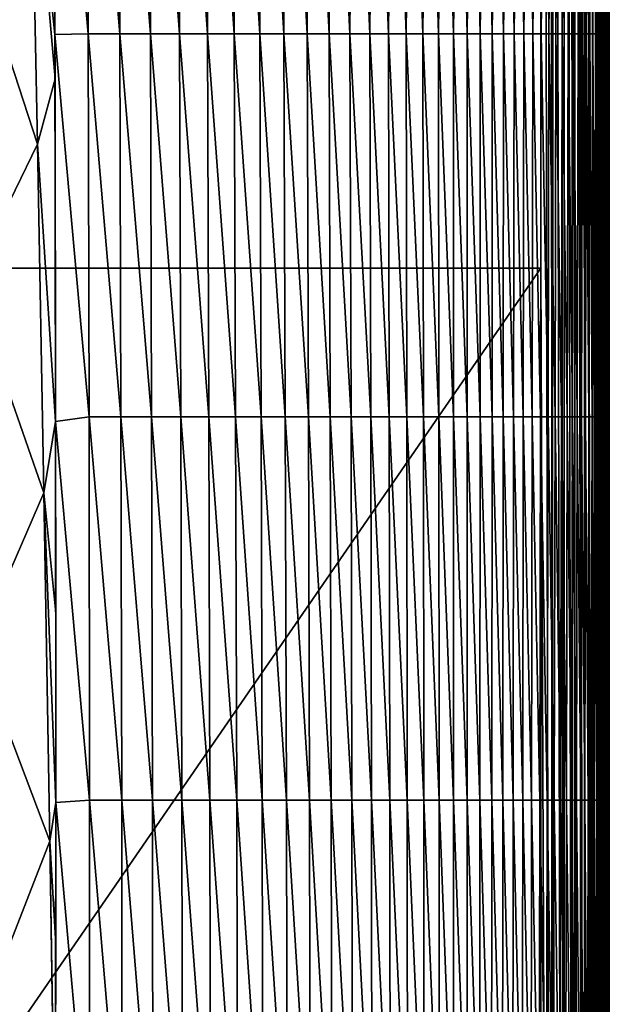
# Model space of a CAD drawing. Header units: metres. Extents: x -36 to 82, y -104 to 104.
# Tile 181 of 245: x 7 to 16, y 32 to 46. Entities that reach past the tile are written whole.
import ezdxf

# ---------------------------------------------------------------- set-up
doc = ezdxf.new("R2010")
doc.units = ezdxf.units.M
doc.layers.add('solid_FIT-SHOWER-153_SW0001', color=7, linetype='CONTINUOUS')

msp = doc.modelspace()

# ---------------------------------------------------------------- linework, layer by layer
at = {"layer": 'solid_FIT-SHOWER-153_SW0001'}
for points in [[(-14.693858, 85.322571, 16.90811), (-14.693651, 42.661289, 16.90811), (14.693883, 85.322571, 16.90811)], [(-14.693651, 42.661289, 16.90811), (14.693646, 42.661285, 16.90811), (14.693883, 85.322571, 16.90811)], [(14.693883, 85.322571, 16.90811), (14.693646, 42.661285, 16.90811), (14.863843, -0.000003, 16.893169)], [(14.840283, 85.322609, 16.897284), (14.693883, 85.322571, 16.90811), (14.863843, -0.000003, 16.893169)], [(14.867878, 85.322609, 16.89278), (14.840283, 85.322609, 16.897284), (14.863843, -0.000003, 16.893169)], [(14.867878, 85.322609, 16.89278), (14.863843, -0.000003, 16.893169), (15.029392, -0.000002, 16.849478)], [(14.981629, 85.322609, 16.865639), (14.867878, 85.322609, 16.89278), (15.029392, -0.000002, 16.849478)], [(15.035981, 85.322609, 16.847549), (14.981629, 85.322609, 16.865639), (15.029392, -0.000002, 16.849478)], [(15.035981, 85.322609, 16.847549), (15.029392, -0.000002, 16.849478), (15.185075, 0, 16.778214)], [(15.114583, 85.322609, 16.81502), (15.035981, 85.322609, 16.847549), (15.185075, 0, 16.778214)], [(15.193599, 85.322609, 16.773945), (15.114583, 85.322609, 16.81502), (15.185075, 0, 16.778214)], [(15.193599, 85.322609, 16.773945), (15.185075, 0, 16.778214), (15.326338, 0.000001, 16.681465)], [(15.237688, 85.322609, 16.746931), (15.193599, 85.322609, 16.773945), (15.326338, 0.000001, 16.681465)], [(15.336199, 85.322609, 16.67408), (15.237688, 85.322609, 16.746931), (15.326338, 0.000001, 16.681465)], [(15.336199, 85.322609, 16.67408), (15.326338, 0.000001, 16.681465), (15.449048, 0.000001, 16.562059)], [(15.349253, 85.322609, 16.662939), (15.336199, 85.322609, 16.67408), (15.449048, 0.000001, 16.562059)], [(15.447754, 85.322609, 16.564571), (15.349253, 85.322609, 16.662939), (15.449048, 0.000001, 16.562059)], [(15.459437, 85.322609, 16.550911), (15.447754, 85.322609, 16.564571), (15.449048, 0.000001, 16.562059)], [(15.459437, 85.322609, 16.550911), (15.449048, 0.000001, 16.562059), (15.549617, -0.000003, 16.423491)], [(15.531894, 85.322609, 16.453129), (15.459437, 85.322609, 16.550911), (15.549617, -0.000003, 16.423491)], [(15.531894, 85.322609, 16.453129), (15.549617, -0.000003, 16.423491), (15.552818, 1.380955, 16.418159)], [(15.559378, 85.322609, 16.408369), (15.531894, 85.322609, 16.453129), (15.552818, 1.380955, 16.418159)], [(15.559378, 85.322609, 16.408369), (15.552818, 1.380955, 16.418159), (15.562246, 2.615786, 16.401964)], [(15.559378, 85.322609, 16.408369), (15.562246, 2.615786, 16.401964), (15.564307, 2.823118, 16.398329)], [(15.559378, 85.322609, 16.408369), (15.564307, 2.823118, 16.398329), (15.580423, 4.195655, 16.368584)], [(15.600144, 85.322609, 16.33013), (15.559378, 85.322609, 16.408369), (15.580423, 4.195655, 16.368584)], [(15.600144, 85.322609, 16.33013), (15.580423, 4.195655, 16.368584), (15.600607, 5.521986, 16.327505)], [(15.600144, 85.322609, 16.33013), (15.600607, 5.521986, 16.327505), (15.602586, 5.639521, 16.323206)], [(15.600144, 85.322609, 16.33013), (15.602586, 5.639521, 16.323206), (15.626334, 7.029365, 16.266798)], [(15.600144, 85.322609, 16.33013), (15.626334, 7.029365, 16.266798), (15.628154, 7.13446, 16.262039)], [(15.633061, 85.322609, 16.250813), (15.600144, 85.322609, 16.33013), (15.628154, 7.13446, 16.262039)], [(15.633061, 85.322609, 16.250813), (15.628154, 7.13446, 16.262039), (15.650037, 8.399868, 16.197933)], [(15.650933, 85.322609, 16.19729), (15.633061, 85.322609, 16.250813), (15.650037, 8.399868, 16.197933)], [(15.650933, 85.322609, 16.19729), (15.650037, 8.399868, 16.197933), (15.657328, 8.831839, 16.172771)], [(15.650933, 85.322609, 16.19729), (15.657328, 8.831839, 16.172771), (15.67177, 9.760191, 16.113331)], [(15.650933, 85.322609, 16.19729), (15.67177, 9.760191, 16.113331), (15.675041, 9.996363, 16.097158)], [(15.678383, 85.322609, 16.082767), (15.650933, 85.322609, 16.19729), (15.675041, 9.996363, 16.097158)], [(15.678383, 85.322609, 16.082767), (15.675041, 9.996363, 16.097158), (15.687324, 11.101945, 16.016066)], [(15.682767, 85.322609, 16.056095), (15.678383, 85.322609, 16.082767), (15.687324, 11.101945, 16.016066)], [(15.682767, 85.322609, 16.056095), (15.688062, 11.191506, 16.009125), (15.6933, 12.41727, 15.90894)], [(15.682767, 85.322609, 16.056095), (15.6933, 12.41727, 15.90894), (15.693352, 18.42552, 15.908384)], [(15.682767, 85.322609, 16.056095), (15.687324, 11.101945, 16.016066), (15.688062, 11.191506, 16.009125)], [(15.682767, 85.322609, 16.056095), (15.693402, 24.307602, 15.907998), (15.693451, 30.05744, 15.907781)], [(15.682767, 85.322609, 16.056095), (15.693352, 18.42552, 15.908384), (15.693402, 24.307602, 15.907998)], [(15.682767, 85.322609, 16.056095), (15.693499, 35.674404, 15.907764), (15.693544, 41.156231, 15.90782)], [(15.682767, 85.322609, 16.056095), (15.693451, 30.05744, 15.907781), (15.693499, 35.674404, 15.907764)], [(15.682767, 85.322609, 16.056095), (15.693544, 41.156231, 15.90782), (15.693589, 46.507469, 15.908447)], [(7.564415, 51.668705, -20.662043), (8.053992, 51.707691, -20.625513), (8.063226, 46.093971, -20.819777)], [(7.564415, 51.668705, -20.662043), (8.063226, 46.093971, -20.819777), (7.578804, 46.084442, -20.850679)], [(7.57214, 48.866287, -20.759308), (7.564415, 51.668705, -20.662043), (7.578804, 46.084442, -20.850679)], [(8.053992, 51.707691, -20.625513), (8.528442, 46.093971, -20.782841), (8.063226, 46.093971, -20.819777)], [(8.053992, 51.707691, -20.625513), (8.52464, 51.707691, -20.583357), (8.528442, 46.093971, -20.782841)], [(8.52464, 51.707691, -20.583357), (8.974729, 46.093971, -20.738855), (8.528442, 46.093971, -20.782841)], [(8.52464, 51.707691, -20.583357), (8.976578, 51.707691, -20.533413), (8.974729, 46.093971, -20.738855)], [(8.976578, 51.707691, -20.533413), (9.402332, 46.093971, -20.687103), (8.974729, 46.093971, -20.738855)], [(8.976578, 51.707691, -20.533413), (9.40994, 51.707691, -20.47493), (9.402332, 46.093971, -20.687103)], [(9.40994, 51.707691, -20.47493), (9.811502, 46.093971, -20.626867), (9.402332, 46.093971, -20.687103)], [(9.40994, 51.707691, -20.47493), (9.82486, 51.707691, -20.407152), (9.811502, 46.093971, -20.626867)], [(9.82486, 51.707691, -20.407152), (10.202497, 46.093971, -20.557415), (9.811502, 46.093971, -20.626867)], [(9.82486, 51.707691, -20.407152), (10.221514, 51.707691, -20.329277), (10.202497, 46.093971, -20.557415)], [(10.221514, 51.707691, -20.329277), (10.575665, 46.093971, -20.477856), (10.202497, 46.093971, -20.557415)], [(10.221514, 51.707691, -20.329277), (10.600213, 51.707691, -20.24036), (10.575665, 46.093971, -20.477856)], [(10.600213, 51.707691, -20.24036), (10.931386, 46.093971, -20.387239), (10.575665, 46.093971, -20.477856)], [(10.600213, 51.707691, -20.24036), (10.961292, 51.707691, -20.139421), (10.931386, 46.093971, -20.387239)], [(10.961292, 51.707691, -20.139421), (11.270045, 46.093971, -20.284611), (10.931386, 46.093971, -20.387239)], [(10.961292, 51.707691, -20.139421), (11.305089, 51.707691, -20.025486), (11.270045, 46.093971, -20.284611)], [(11.305089, 51.707691, -20.025486), (11.592023, 46.093971, -20.169018), (11.270045, 46.093971, -20.284611)], [(11.305089, 51.707691, -20.025486), (11.631938, 51.707691, -19.897577), (11.592023, 46.093971, -20.169018)], [(11.631938, 51.707691, -19.897577), (11.897703, 46.093971, -20.039507), (11.592023, 46.093971, -20.169018)], [(11.631938, 51.707691, -19.897577), (11.942175, 51.707691, -19.754721), (11.897703, 46.093971, -20.039507)], [(11.942175, 51.707691, -19.754721), (12.187467, 46.093971, -19.895128), (11.897703, 46.093971, -20.039507)], [(11.942175, 51.707691, -19.754721), (12.236138, 51.707691, -19.595936), (12.187467, 46.093971, -19.895128)], [(12.236138, 51.707691, -19.595936), (12.461698, 46.093971, -19.734926), (12.187467, 46.093971, -19.895128)], [(12.236138, 51.707691, -19.595936), (12.514162, 51.707691, -19.420252), (12.461698, 46.093971, -19.734926)], [(12.514162, 51.707691, -19.420252), (12.720777, 46.093971, -19.557951), (12.461698, 46.093971, -19.734926)], [(12.514162, 51.707691, -19.420252), (12.776585, 51.707691, -19.226686), (12.720777, 46.093971, -19.557951)], [(12.776585, 51.707691, -19.226686), (12.965102, 46.093971, -19.363213), (12.720777, 46.093971, -19.557951)], [(12.776585, 51.707691, -19.226686), (13.023803, 51.707691, -19.014198), (12.965102, 46.093971, -19.363213)], [(13.023803, 51.707691, -19.014198), (13.19512, 46.093971, -19.14963), (12.965102, 46.093971, -19.363213)], [(13.023803, 51.707691, -19.014198), (13.256269, 51.707691, -18.781681), (13.19512, 46.093971, -19.14963)], [(13.256269, 51.707691, -18.781681), (13.411283, 46.093971, -18.916096), (13.19512, 46.093971, -19.14963)], [(13.256269, 51.707691, -18.781681), (13.47444, 51.707691, -18.528027), (13.411283, 46.093971, -18.916096)], [(13.47444, 51.707691, -18.528027), (13.614045, 46.093971, -18.661507), (13.411283, 46.093971, -18.916096)], [(13.47444, 51.707691, -18.528027), (13.678772, 51.707691, -18.252123), (13.614045, 46.093971, -18.661507)], [(13.678772, 51.707691, -18.252123), (13.80386, 46.093971, -18.384758), (13.614045, 46.093971, -18.661507)], [(13.678772, 51.707691, -18.252123), (13.869721, 51.707691, -17.952864), (13.80386, 46.093971, -18.384758)], [(13.869721, 51.707691, -17.952864), (13.981181, 46.093971, -18.084745), (13.80386, 46.093971, -18.384758)], [(13.869721, 51.707691, -17.952864), (14.047745, 51.707691, -17.629139), (13.981181, 46.093971, -18.084745)], [(14.047745, 51.707691, -17.629139), (14.146463, 46.093971, -17.760363), (13.981181, 46.093971, -18.084745)], [(14.047745, 51.707691, -17.629139), (14.213299, 51.707691, -17.279837), (14.146463, 46.093971, -17.760363)], [(14.213299, 51.707691, -17.279837), (14.30016, 46.093971, -17.410507), (14.146463, 46.093971, -17.760363)], [(14.213299, 51.707691, -17.279837), (14.366838, 51.707691, -16.903852), (14.30016, 46.093971, -17.410507)], [(14.366838, 51.707691, -16.903852), (14.442724, 46.093971, -17.034073), (14.30016, 46.093971, -17.410507)], [(14.366838, 51.707691, -16.903852), (14.508826, 51.707691, -16.500067), (14.442724, 46.093971, -17.034073)], [(14.508826, 51.707691, -16.500067), (14.574615, 46.093971, -16.629929), (14.442724, 46.093971, -17.034073)], [(14.508826, 51.707691, -16.500067), (14.639747, 51.707691, -16.067341), (14.574615, 46.093971, -16.629929)], [(14.639747, 51.707691, -16.067341), (14.696291, 46.093971, -16.196911), (14.574615, 46.093971, -16.629929)], [(14.639747, 51.707691, -16.067341), (14.760093, 51.707691, -15.604519), (14.696291, 46.093971, -16.196911)], [(14.760093, 51.707691, -15.604519), (14.808215, 46.093971, -15.733847), (14.696291, 46.093971, -16.196911)], [(14.760093, 51.707691, -15.604519), (14.870358, 51.707691, -15.110452), (14.808215, 46.093971, -15.733847)], [(14.870358, 51.707691, -15.110452), (14.910851, 46.093971, -15.23957), (14.808215, 46.093971, -15.733847)], [(14.870358, 51.707691, -15.110452), (14.971035, 51.707691, -14.583986), (14.910851, 46.093971, -15.23957)], [(14.971035, 51.707691, -14.583986), (15.004658, 46.093971, -14.712909), (14.910851, 46.093971, -15.23957)], [(14.971035, 51.707691, -14.583986), (15.062618, 51.707691, -14.023969), (15.004658, 46.093971, -14.712909)], [(15.062618, 51.707691, -14.023969), (15.090098, 46.093971, -14.152696), (15.004658, 46.093971, -14.712909)], [(15.062618, 51.707691, -14.023969), (15.1456, 51.707691, -13.429248), (15.090098, 46.093971, -14.152696)], [(15.1456, 51.707691, -13.429248), (15.167635, 46.093971, -13.557761), (15.090098, 46.093971, -14.152696)], [(15.1456, 51.707691, -13.429248), (15.220475, 51.707691, -12.798672), (15.167635, 46.093971, -13.557761)], [(15.220475, 51.707691, -12.798672), (15.237729, 46.093971, -12.926935), (15.167635, 46.093971, -13.557761)], [(15.220475, 51.707691, -12.798672), (15.287736, 51.707691, -12.131088), (15.237729, 46.093971, -12.926935)], [(15.287736, 51.707691, -12.131088), (15.30084, 46.093971, -12.25905), (15.237729, 46.093971, -12.926935)], [(15.287736, 51.707691, -12.131088), (15.347858, 51.707691, -11.425361), (15.30084, 46.093971, -12.25905)], [(15.347858, 51.707691, -11.425361), (15.357397, 46.093971, -11.55295), (15.30084, 46.093971, -12.25905)], [(15.347858, 51.707691, -11.425361), (15.401294, 51.707691, -10.680381), (15.357397, 46.093971, -11.55295)], [(15.401294, 51.707691, -10.680381), (15.407806, 46.093971, -10.807487), (15.357397, 46.093971, -11.55295)], [(15.401294, 51.707691, -10.680381), (15.448488, 51.707691, -9.895045), (15.407806, 46.093971, -10.807487)], [(15.448488, 51.707691, -9.895045), (15.452475, 46.093971, -10.021517), (15.407806, 46.093971, -10.807487)], [(15.448488, 51.707691, -9.895045), (15.489888, 51.707691, -9.068247), (15.452475, 46.093971, -10.021517)], [(15.489888, 51.707691, -9.068247), (15.491807, 46.093971, -9.19389), (15.452475, 46.093971, -10.021517)], [(15.489888, 51.707691, -9.068247), (15.525942, 51.707691, -8.198882), (15.491807, 46.093971, -9.19389)], [(15.525942, 51.707691, -8.198882), (15.526213, 46.093971, -8.32346), (15.491807, 46.093971, -9.19389)], [(15.525942, 51.707691, -8.198882), (15.557096, 51.707691, -7.285843), (15.526213, 46.093971, -8.32346)], [(15.557096, 51.707691, -7.285843), (15.556095, 46.093971, -7.409081), (15.526213, 46.093971, -8.32346)], [(15.583797, 51.707691, -6.328027), (15.581863, 46.093971, -6.449605), (15.556095, 46.093971, -7.409081)], [(15.557096, 51.707691, -7.285843), (15.583797, 51.707691, -6.328027), (15.556095, 46.093971, -7.409081)], [(15.606493, 51.707691, -5.324327), (15.603923, 46.093971, -5.443887), (15.581863, 46.093971, -6.449605)], [(15.583797, 51.707691, -6.328027), (15.606493, 51.707691, -5.324327), (15.581863, 46.093971, -6.449605)], [(15.625623, 51.707691, -4.273646), (15.622664, 46.093971, -4.390792), (15.603923, 46.093971, -5.443887)], [(15.606493, 51.707691, -5.324327), (15.625623, 51.707691, -4.273646), (15.603923, 46.093971, -5.443887)], [(15.641549, 51.707691, -3.174967), (15.638403, 46.093971, -3.289259), (15.622664, 46.093971, -4.390792)], [(15.625623, 51.707691, -4.273646), (15.641549, 51.707691, -3.174967), (15.622664, 46.093971, -4.390792)], [(15.654592, 51.707691, -2.027322), (15.651427, 46.093971, -2.138249), (15.638403, 46.093971, -3.289259)], [(15.641549, 51.707691, -3.174967), (15.654592, 51.707691, -2.027322), (15.638403, 46.093971, -3.289259)], [(15.665068, 51.707691, -0.829739), (15.662025, 46.093971, -0.936725), (15.651427, 46.093971, -2.138249)], [(15.654592, 51.707691, -2.027322), (15.665068, 51.707691, -0.829739), (15.651427, 46.093971, -2.138249)], [(15.673297, 51.707691, 0.418751), (15.670485, 46.093971, 0.316353), (15.662025, 46.093971, -0.936725)], [(15.665068, 51.707691, -0.829739), (15.673297, 51.707691, 0.418751), (15.662025, 46.093971, -0.936725)], [(15.679597, 51.707691, 1.719116), (15.677097, 46.093971, 1.622022), (15.670485, 46.093971, 0.316353)], [(15.673297, 51.707691, 0.418751), (15.679597, 51.707691, 1.719116), (15.670485, 46.093971, 0.316353)], [(15.684287, 51.707691, 3.072327), (15.682148, 46.093971, 2.981321), (15.677097, 46.093971, 1.622022)], [(15.679597, 51.707691, 1.719116), (15.684287, 51.707691, 3.072327), (15.677097, 46.093971, 1.622022)], [(15.687685, 51.707691, 4.479352), (15.685926, 46.093971, 4.395288), (15.682148, 46.093971, 2.981321)], [(15.684287, 51.707691, 3.072327), (15.687685, 51.707691, 4.479352), (15.682148, 46.093971, 2.981321)], [(15.690109, 51.707691, 5.941163), (15.688722, 46.093971, 5.864962), (15.685926, 46.093971, 4.395288)], [(15.687685, 51.707691, 4.479352), (15.690109, 51.707691, 5.941163), (15.685926, 46.093971, 4.395288)], [(15.691829, 51.707691, 7.458674), (15.690772, 46.093971, 7.391326), (15.688722, 46.093971, 5.864962)], [(15.690109, 51.707691, 5.941163), (15.691829, 51.707691, 7.458674), (15.688722, 46.093971, 5.864962)], [(15.692972, 51.707691, 9.032654), (15.692198, 46.093971, 8.975239), (15.690772, 46.093971, 7.391326)], [(15.691829, 51.707691, 7.458674), (15.692972, 51.707691, 9.032654), (15.690772, 46.093971, 7.391326)], [(15.693644, 51.707691, 10.663842), (15.693106, 46.093971, 10.617539), (15.692198, 46.093971, 8.975239)], [(15.692972, 51.707691, 9.032654), (15.693644, 51.707691, 10.663842), (15.692198, 46.093971, 8.975239)], [(15.693945, 51.707691, 12.352979), (15.693599, 46.093971, 12.319067), (15.693106, 46.093971, 10.617539)], [(15.693644, 51.707691, 10.663842), (15.693945, 51.707691, 12.352979), (15.693106, 46.093971, 10.617539)], [(15.693981, 51.707691, 14.100805), (15.693589, 46.507469, 15.908447), (15.693784, 46.093971, 14.080661)], [(15.693981, 51.707691, 14.100805), (15.693784, 46.093971, 14.080661), (15.693599, 46.093971, 12.319067)], [(15.693945, 51.707691, 12.352979), (15.693981, 51.707691, 14.100805), (15.693599, 46.093971, 12.319067)], [(7.222329, 49.581924, -20.75445), (7.321247, 44.476097, -20.91431), (6.235118, 47.81403, -20.851679)], [(7.222329, 49.581924, -20.75445), (7.578804, 46.084442, -20.850679), (7.580194, 45.432903, -20.87133)], [(7.222329, 49.581924, -20.75445), (7.57214, 48.866287, -20.759308), (7.578804, 46.084442, -20.850679)], [(7.222329, 49.581924, -20.75445), (7.580194, 45.432903, -20.87133), (7.321247, 44.476097, -20.91431)], [(7.321247, 44.476097, -20.91431), (6.335784, 42.455643, -21.009352), (6.235118, 47.81403, -20.851679)], [(15.693784, 46.093971, 14.080661), (15.693589, 46.507469, 15.908447), (15.693544, 41.156231, 15.90782)], [(7.578804, 46.084442, -20.850679), (8.063226, 46.093971, -20.819777), (8.076969, 40.480251, -20.991934)], [(7.578804, 46.084442, -20.850679), (8.076969, 40.480251, -20.991934), (7.58832, 40.413918, -21.020842)], [(7.580194, 45.432903, -20.87133), (7.578804, 46.084442, -20.850679), (7.58832, 40.413918, -21.020842)], [(8.063226, 46.093971, -20.819777), (8.545184, 40.480251, -20.958982), (8.076969, 40.480251, -20.991934)], [(8.063226, 46.093971, -20.819777), (8.528442, 46.093971, -20.782841), (8.545184, 40.480251, -20.958982)], [(8.528442, 46.093971, -20.782841), (8.99356, 40.480251, -20.919394), (8.545184, 40.480251, -20.958982)], [(8.528442, 46.093971, -20.782841), (8.974729, 46.093971, -20.738855), (8.99356, 40.480251, -20.919394)], [(8.974729, 46.093971, -20.738855), (9.422463, 40.480251, -20.87245), (8.99356, 40.480251, -20.919394)], [(8.974729, 46.093971, -20.738855), (9.402332, 46.093971, -20.687103), (9.422463, 40.480251, -20.87245)], [(9.402332, 46.093971, -20.687103), (9.83226, 40.480251, -20.817438), (9.422463, 40.480251, -20.87245)], [(9.402332, 46.093971, -20.687103), (9.811502, 46.093971, -20.626867), (9.83226, 40.480251, -20.817438)], [(9.811502, 46.093971, -20.626867), (10.223323, 40.480251, -20.753626), (9.83226, 40.480251, -20.817438)], [(9.811502, 46.093971, -20.626867), (10.202497, 46.093971, -20.557415), (10.223323, 40.480251, -20.753626)], [(10.202497, 46.093971, -20.557415), (10.596065, 40.480251, -20.680141), (10.223323, 40.480251, -20.753626)], [(10.202497, 46.093971, -20.557415), (10.575665, 46.093971, -20.477856), (10.596065, 40.480251, -20.680141)], [(10.575665, 46.093971, -20.477856), (10.95093, 40.480251, -20.596004), (10.596065, 40.480251, -20.680141)], [(10.575665, 46.093971, -20.477856), (10.931386, 46.093971, -20.387239), (10.95093, 40.480251, -20.596004)], [(10.931386, 46.093971, -20.387239), (11.288363, 40.480251, -20.500233), (10.95093, 40.480251, -20.596004)], [(10.931386, 46.093971, -20.387239), (11.270045, 46.093971, -20.284611), (11.288363, 40.480251, -20.500233)], [(11.270045, 46.093971, -20.284611), (11.608811, 40.480251, -20.391846), (11.288363, 40.480251, -20.500233)], [(11.270045, 46.093971, -20.284611), (11.592023, 46.093971, -20.169018), (11.608811, 40.480251, -20.391846)], [(11.592023, 46.093971, -20.169018), (11.912717, 40.480251, -20.269865), (11.608811, 40.480251, -20.391846)], [(11.592023, 46.093971, -20.169018), (11.897703, 46.093971, -20.039507), (11.912717, 40.480251, -20.269865)], [(11.897703, 46.093971, -20.039507), (12.200526, 40.480251, -20.133307), (11.912717, 40.480251, -20.269865)], [(11.897703, 46.093971, -20.039507), (12.187467, 46.093971, -19.895128), (12.200526, 40.480251, -20.133307)], [(12.187467, 46.093971, -19.895128), (12.472684, 40.480251, -19.981192), (12.200526, 40.480251, -20.133307)], [(12.187467, 46.093971, -19.895128), (12.461698, 46.093971, -19.734926), (12.472684, 40.480251, -19.981192)], [(12.461698, 46.093971, -19.734926), (12.729636, 40.480251, -19.812538), (12.472684, 40.480251, -19.981192)], [(12.461698, 46.093971, -19.734926), (12.720777, 46.093971, -19.557951), (12.729636, 40.480251, -19.812538)], [(12.720777, 46.093971, -19.557951), (12.97183, 40.480251, -19.626341), (12.729636, 40.480251, -19.812538)], [(12.720777, 46.093971, -19.557951), (12.965102, 46.093971, -19.363213), (12.97183, 40.480251, -19.626341)], [(12.965102, 46.093971, -19.363213), (13.199737, 40.480251, -19.421476), (12.97183, 40.480251, -19.626341)], [(12.965102, 46.093971, -19.363213), (13.19512, 46.093971, -19.14963), (13.199737, 40.480251, -19.421476)], [(13.19512, 46.093971, -19.14963), (13.41383, 40.480251, -19.196787), (13.199737, 40.480251, -19.421476)], [(13.19512, 46.093971, -19.14963), (13.411283, 46.093971, -18.916096), (13.41383, 40.480251, -19.196787)], [(13.411283, 46.093971, -18.916096), (13.614586, 40.480251, -18.951117), (13.41383, 40.480251, -19.196787)], [(13.411283, 46.093971, -18.916096), (13.614045, 46.093971, -18.661507), (13.614586, 40.480251, -18.951117)], [(13.614045, 46.093971, -18.661507), (13.802479, 40.480251, -18.683304), (13.614586, 40.480251, -18.951117)], [(13.614045, 46.093971, -18.661507), (13.80386, 46.093971, -18.384758), (13.802479, 40.480251, -18.683304)], [(13.80386, 46.093971, -18.384758), (13.977984, 40.480251, -18.392193), (13.802479, 40.480251, -18.683304)], [(13.80386, 46.093971, -18.384758), (13.981181, 46.093971, -18.084745), (13.977984, 40.480251, -18.392193)], [(13.981181, 46.093971, -18.084745), (14.141578, 40.480251, -18.076628), (13.977984, 40.480251, -18.392193)], [(13.981181, 46.093971, -18.084745), (14.146463, 46.093971, -17.760363), (14.141578, 40.480251, -18.076628)], [(14.146463, 46.093971, -17.760363), (14.293734, 40.480251, -17.735447), (14.141578, 40.480251, -18.076628)], [(14.146463, 46.093971, -17.760363), (14.30016, 46.093971, -17.410507), (14.293734, 40.480251, -17.735447)], [(14.30016, 46.093971, -17.410507), (14.434928, 40.480251, -17.367493), (14.293734, 40.480251, -17.735447)], [(14.30016, 46.093971, -17.410507), (14.442724, 46.093971, -17.034073), (14.434928, 40.480251, -17.367493)], [(14.442724, 46.093971, -17.034073), (14.56563, 40.480251, -16.971581), (14.434928, 40.480251, -17.367493)], [(14.442724, 46.093971, -17.034073), (14.574615, 46.093971, -16.629929), (14.56563, 40.480251, -16.971581)], [(14.574615, 46.093971, -16.629929), (14.686297, 40.480251, -16.546473), (14.56563, 40.480251, -16.971581)], [(14.574615, 46.093971, -16.629929), (14.696291, 46.093971, -16.196911), (14.686297, 40.480251, -16.546473)], [(14.696291, 46.093971, -16.196911), (14.797387, 40.480251, -16.090921), (14.686297, 40.480251, -16.546473)], [(14.696291, 46.093971, -16.196911), (14.808215, 46.093971, -15.733847), (14.797387, 40.480251, -16.090921)], [(14.808215, 46.093971, -15.733847), (14.899358, 40.480251, -15.603681), (14.797387, 40.480251, -16.090921)], [(14.808215, 46.093971, -15.733847), (14.910851, 46.093971, -15.23957), (14.899358, 40.480251, -15.603681)], [(14.910851, 46.093971, -15.23957), (14.992664, 40.480251, -15.083505), (14.899358, 40.480251, -15.603681)], [(14.910851, 46.093971, -15.23957), (15.004658, 46.093971, -14.712909), (14.992664, 40.480251, -15.083505)], [(15.004658, 46.093971, -14.712909), (15.077765, 40.480251, -14.529147), (14.992664, 40.480251, -15.083505)], [(15.004658, 46.093971, -14.712909), (15.090098, 46.093971, -14.152696), (15.077765, 40.480251, -14.529147)], [(15.090098, 46.093971, -14.152696), (15.155116, 40.480251, -13.939363), (15.077765, 40.480251, -14.529147)], [(15.090098, 46.093971, -14.152696), (15.167635, 46.093971, -13.557761), (15.155116, 40.480251, -13.939363)], [(15.167635, 46.093971, -13.557761), (15.225174, 40.480251, -13.312906), (15.155116, 40.480251, -13.939363)], [(15.167635, 46.093971, -13.557761), (15.237729, 46.093971, -12.926935), (15.225174, 40.480251, -13.312906)], [(15.237729, 46.093971, -12.926935), (15.288396, 40.480251, -12.648531), (15.225174, 40.480251, -13.312906)], [(15.237729, 46.093971, -12.926935), (15.30084, 46.093971, -12.25905), (15.288396, 40.480251, -12.648531)], [(15.30084, 46.093971, -12.25905), (15.345201, 40.480251, -11.944992), (15.288396, 40.480251, -12.648531)], [(15.30084, 46.093971, -12.25905), (15.357397, 46.093971, -11.55295), (15.345201, 40.480251, -11.944992)], [(15.357397, 46.093971, -11.55295), (15.395983, 40.480251, -11.201043), (15.345201, 40.480251, -11.944992)], [(15.357397, 46.093971, -11.55295), (15.407806, 46.093971, -10.807487), (15.395983, 40.480251, -11.201043)], [(15.407806, 46.093971, -10.807487), (15.441132, 40.480251, -10.415441), (15.395983, 40.480251, -11.201043)], [(15.407806, 46.093971, -10.807487), (15.452475, 46.093971, -10.021517), (15.441132, 40.480251, -10.415441)], [(15.452475, 46.093971, -10.021517), (15.481036, 40.480251, -9.586939), (15.441132, 40.480251, -10.415441)], [(15.452475, 46.093971, -10.021517), (15.491807, 46.093971, -9.19389), (15.481036, 40.480251, -9.586939)], [(15.491807, 46.093971, -9.19389), (15.516088, 40.480251, -8.714293), (15.481036, 40.480251, -9.586939)], [(15.491807, 46.093971, -9.19389), (15.526213, 46.093971, -8.32346), (15.516088, 40.480251, -8.714293)], [(15.526213, 46.093971, -8.32346), (15.546679, 40.480251, -7.79626), (15.516088, 40.480251, -8.714293)], [(15.526213, 46.093971, -8.32346), (15.556095, 46.093971, -7.409081), (15.546679, 40.480251, -7.79626)], [(15.556095, 46.093971, -7.409081), (15.573196, 40.480251, -6.831594), (15.546679, 40.480251, -7.79626)], [(15.556095, 46.093971, -7.409081), (15.581863, 46.093971, -6.449605), (15.573196, 40.480251, -6.831594)], [(15.581863, 46.093971, -6.449605), (15.596033, 40.480251, -5.819048), (15.573196, 40.480251, -6.831594)], [(15.581863, 46.093971, -6.449605), (15.603923, 46.093971, -5.443887), (15.596033, 40.480251, -5.819048)], [(15.603923, 46.093971, -5.443887), (15.615567, 40.480251, -4.757388), (15.596033, 40.480251, -5.819048)], [(15.603923, 46.093971, -5.443887), (15.622664, 46.093971, -4.390792), (15.615567, 40.480251, -4.757388)], [(15.622664, 46.093971, -4.390792), (15.632104, 40.480251, -3.645435), (15.615567, 40.480251, -4.757388)], [(15.622664, 46.093971, -4.390792), (15.638403, 46.093971, -3.289259), (15.632104, 40.480251, -3.645435)], [(15.638403, 46.093971, -3.289259), (15.645921, 40.480251, -2.482033), (15.632104, 40.480251, -3.645435)], [(15.638403, 46.093971, -3.289259), (15.651427, 46.093971, -2.138249), (15.645921, 40.480251, -2.482033)], [(15.651427, 46.093971, -2.138249), (15.657292, 40.480251, -1.266025), (15.645921, 40.480251, -2.482033)], [(15.651427, 46.093971, -2.138249), (15.662025, 46.093971, -0.936725), (15.657292, 40.480251, -1.266025)], [(15.662025, 46.093971, -0.936725), (15.666496, 40.480251, 0.003743), (15.657292, 40.480251, -1.266025)], [(15.662025, 46.093971, -0.936725), (15.670485, 46.093971, 0.316353), (15.666496, 40.480251, 0.003743)], [(15.670485, 46.093971, 0.316353), (15.673808, 40.480251, 1.328429), (15.666496, 40.480251, 0.003743)], [(15.670485, 46.093971, 0.316353), (15.677097, 46.093971, 1.622022), (15.673808, 40.480251, 1.328429)], [(15.677097, 46.093971, 1.622022), (15.679503, 40.480251, 2.709188), (15.673808, 40.480251, 1.328429)], [(15.677097, 46.093971, 1.622022), (15.682148, 46.093971, 2.981321), (15.679503, 40.480251, 2.709188)], [(15.682148, 46.093971, 2.981321), (15.683858, 40.480251, 4.147175), (15.679503, 40.480251, 2.709188)], [(15.682148, 46.093971, 2.981321), (15.685926, 46.093971, 4.395288), (15.683858, 40.480251, 4.147175)], [(15.685926, 46.093971, 4.395288), (15.687149, 40.480251, 5.643547), (15.683858, 40.480251, 4.147175)], [(15.685926, 46.093971, 4.395288), (15.688722, 46.093971, 5.864962), (15.687149, 40.480251, 5.643547)], [(15.688722, 46.093971, 5.864962), (15.689612, 40.480251, 7.199414), (15.687149, 40.480251, 5.643547)], [(15.688722, 46.093971, 5.864962), (15.690772, 46.093971, 7.391326), (15.689612, 40.480251, 7.199414)], [(15.690772, 46.093971, 7.391326), (15.691376, 40.480251, 8.815772), (15.689612, 40.480251, 7.199414)], [(15.690772, 46.093971, 7.391326), (15.692198, 46.093971, 8.975239), (15.691376, 40.480251, 8.815772)], [(15.692198, 46.093971, 8.975239), (15.692553, 40.480251, 10.493594), (15.691376, 40.480251, 8.815772)], [(15.692198, 46.093971, 8.975239), (15.693106, 46.093971, 10.617539), (15.692553, 40.480251, 10.493594)], [(15.693106, 46.093971, 10.617539), (15.693253, 40.480251, 12.233856), (15.692553, 40.480251, 10.493594)], [(15.693106, 46.093971, 10.617539), (15.693599, 46.093971, 12.319067), (15.693253, 40.480251, 12.233856)], [(15.693599, 46.093971, 12.319067), (15.693589, 40.480251, 14.037531), (15.693253, 40.480251, 12.233856)], [(15.693784, 46.093971, 14.080661), (15.693544, 41.156231, 15.90782), (15.693589, 40.480251, 14.037531)], [(15.693599, 46.093971, 12.319067), (15.693784, 46.093971, 14.080661), (15.693589, 40.480251, 14.037531)], [(7.321247, 44.476097, -20.91431), (7.580194, 45.432903, -20.87133), (7.58832, 40.413918, -21.020842)], [(7.321247, 44.476097, -20.91431), (7.41546, 39.370266, -21.057676), (6.335784, 42.455643, -21.009352)], [(7.321247, 44.476097, -20.91431), (7.58832, 40.413918, -21.020842), (7.41546, 39.370266, -21.057676)], [(-14.693651, 42.661289, 16.90811), (-14.693445, 0, 16.90811), (14.693646, 42.661285, 16.90811)], [(-14.693445, 0, 16.90811), (14.69341, 0.000001, 16.90811), (14.693646, 42.661285, 16.90811)], [(14.693646, 42.661285, 16.90811), (14.69341, 0.000001, 16.90811), (14.863843, -0.000003, 16.893169)], [(7.41546, 39.370266, -21.057676), (6.430713, 37.097256, -21.148977), (6.335784, 42.455643, -21.009352)], [(15.693589, 40.480251, 14.037531), (15.693544, 41.156231, 15.90782), (15.693499, 35.674404, 15.907764)], [(7.41546, 39.370266, -21.057676), (7.58832, 40.413918, -21.020842), (7.590491, 37.610588, -21.096949)], [(7.58832, 40.413918, -21.020842), (8.076969, 40.480251, -20.991934), (8.083696, 34.866535, -21.142527)], [(7.58832, 40.413918, -21.020842), (8.083696, 34.866535, -21.142527), (7.59063, 34.830753, -21.167156)], [(7.590491, 37.610588, -21.096949), (7.58832, 40.413918, -21.020842), (7.59063, 34.830753, -21.167156)], [(8.076969, 40.480251, -20.991934), (8.555352, 34.866535, -21.113249), (8.083696, 34.866535, -21.142527)], [(8.076969, 40.480251, -20.991934), (8.545184, 40.480251, -20.958982), (8.555352, 34.866535, -21.113249)], [(8.545184, 40.480251, -20.958982), (9.006259, 34.866535, -21.077728), (8.555352, 34.866535, -21.113249)], [(8.545184, 40.480251, -20.958982), (8.99356, 40.480251, -20.919394), (9.006259, 34.866535, -21.077728)], [(8.99356, 40.480251, -20.919394), (9.436896, 34.866535, -21.035248), (9.006259, 34.866535, -21.077728)], [(8.99356, 40.480251, -20.919394), (9.422463, 40.480251, -20.87245), (9.436896, 34.866535, -21.035248)], [(9.422463, 40.480251, -20.87245), (9.847745, 34.866535, -20.98509), (9.436896, 34.866535, -21.035248)], [(9.422463, 40.480251, -20.87245), (9.83226, 40.480251, -20.817438), (9.847745, 34.866535, -20.98509)], [(9.83226, 40.480251, -20.817438), (10.239284, 34.866535, -20.926531), (9.847745, 34.866535, -20.98509)], [(9.83226, 40.480251, -20.817438), (10.223323, 40.480251, -20.753626), (10.239284, 34.866535, -20.926531)], [(10.223323, 40.480251, -20.753626), (10.612005, 34.866535, -20.858717), (10.239284, 34.866535, -20.926531)], [(10.223323, 40.480251, -20.753626), (10.596065, 40.480251, -20.680141), (10.612005, 34.866535, -20.858717)], [(10.596065, 40.480251, -20.680141), (10.966413, 34.866535, -20.780647), (10.612005, 34.866535, -20.858717)], [(10.596065, 40.480251, -20.680141), (10.95093, 40.480251, -20.596004), (10.966413, 34.866535, -20.780647)], [(10.95093, 40.480251, -20.596004), (11.303013, 34.866535, -20.691313), (10.966413, 34.866535, -20.780647)], [(10.95093, 40.480251, -20.596004), (11.288363, 40.480251, -20.500233), (11.303013, 34.866535, -20.691313)], [(11.288363, 40.480251, -20.500233), (11.622309, 34.866535, -20.589706), (11.303013, 34.866535, -20.691313)], [(11.288363, 40.480251, -20.500233), (11.608811, 40.480251, -20.391846), (11.622309, 34.866535, -20.589706)], [(11.608811, 40.480251, -20.391846), (11.924805, 34.866535, -20.474819), (11.622309, 34.866535, -20.589706)], [(11.608811, 40.480251, -20.391846), (11.912717, 40.480251, -20.269865), (11.924805, 34.866535, -20.474819)], [(11.912717, 40.480251, -20.269865), (12.211006, 34.866535, -20.345644), (11.924805, 34.866535, -20.474819)], [(11.912717, 40.480251, -20.269865), (12.200526, 40.480251, -20.133307), (12.211006, 34.866535, -20.345644)], [(12.200526, 40.480251, -20.133307), (12.481418, 34.866535, -20.201172), (12.211006, 34.866535, -20.345644)], [(12.200526, 40.480251, -20.133307), (12.472684, 40.480251, -19.981192), (12.481418, 34.866535, -20.201172)], [(12.472684, 40.480251, -19.981192), (12.736544, 34.866535, -20.040394), (12.481418, 34.866535, -20.201172)], [(12.472684, 40.480251, -19.981192), (12.729636, 40.480251, -19.812538), (12.736544, 34.866535, -20.040394)], [(12.729636, 40.480251, -19.812538), (12.976889, 34.866535, -19.862286), (12.736544, 34.866535, -20.040394)], [(12.729636, 40.480251, -19.812538), (12.97183, 40.480251, -19.626341), (12.976889, 34.866535, -19.862286)], [(12.97183, 40.480251, -19.626341), (13.20295, 34.866535, -19.665697), (12.976889, 34.866535, -19.862286)], [(12.97183, 40.480251, -19.626341), (13.199737, 40.480251, -19.421476), (13.20295, 34.866535, -19.665697)], [(13.199737, 40.480251, -19.421476), (13.415225, 34.866535, -19.449417), (13.20295, 34.866535, -19.665697)], [(13.199737, 40.480251, -19.421476), (13.41383, 40.480251, -19.196787), (13.415225, 34.866535, -19.449417)], [(13.41383, 40.480251, -19.196787), (13.614207, 34.866535, -19.21224), (13.415225, 34.866535, -19.449417)], [(13.41383, 40.480251, -19.196787), (13.614586, 40.480251, -18.951117), (13.614207, 34.866535, -19.21224)], [(13.614586, 40.480251, -18.951117), (13.800394, 34.866535, -18.952953), (13.614207, 34.866535, -19.21224)], [(13.614586, 40.480251, -18.951117), (13.802479, 40.480251, -18.683304), (13.800394, 34.866535, -18.952953)], [(13.802479, 40.480251, -18.683304), (13.97428, 34.866535, -18.670351), (13.800394, 34.866535, -18.952953)], [(13.802479, 40.480251, -18.683304), (13.977984, 40.480251, -18.392193), (13.97428, 34.866535, -18.670351)], [(13.977984, 40.480251, -18.392193), (14.136361, 34.866535, -18.36322), (13.97428, 34.866535, -18.670351)], [(13.977984, 40.480251, -18.392193), (14.141578, 40.480251, -18.076628), (14.136361, 34.866535, -18.36322)], [(14.141578, 40.480251, -18.076628), (14.287134, 34.866535, -18.030354), (14.136361, 34.866535, -18.36322)], [(14.141578, 40.480251, -18.076628), (14.293734, 40.480251, -17.735447), (14.287134, 34.866535, -18.030354)], [(14.293734, 40.480251, -17.735447), (14.427094, 34.866535, -17.670542), (14.287134, 34.866535, -18.030354)], [(14.293734, 40.480251, -17.735447), (14.434928, 40.480251, -17.367493), (14.427094, 34.866535, -17.670542)], [(14.434928, 40.480251, -17.367493), (14.556725, 34.866535, -17.282551), (14.427094, 34.866535, -17.670542)], [(14.434928, 40.480251, -17.367493), (14.56563, 40.480251, -16.971581), (14.556725, 34.866535, -17.282551)], [(14.56563, 40.480251, -16.971581), (14.676486, 34.866535, -16.865072), (14.556725, 34.866535, -17.282551)], [(14.56563, 40.480251, -16.971581), (14.686297, 40.480251, -16.546473), (14.676486, 34.866535, -16.865072)], [(14.686297, 40.480251, -16.546473), (14.78683, 34.866535, -16.416788), (14.676486, 34.866535, -16.865072)], [(14.686297, 40.480251, -16.546473), (14.797387, 40.480251, -16.090921), (14.78683, 34.866535, -16.416788)], [(14.797387, 40.480251, -16.090921), (14.888208, 34.866535, -15.936378), (14.78683, 34.866535, -16.416788)], [(14.797387, 40.480251, -16.090921), (14.899358, 40.480251, -15.603681), (14.888208, 34.866535, -15.936378)], [(14.899358, 40.480251, -15.603681), (14.981075, 34.866535, -15.422523), (14.888208, 34.866535, -15.936378)], [(14.899358, 40.480251, -15.603681), (14.992664, 40.480251, -15.083505), (14.981075, 34.866535, -15.422523)], [(14.992664, 40.480251, -15.083505), (15.065882, 34.866535, -14.873905), (14.981075, 34.866535, -15.422523)], [(14.992664, 40.480251, -15.083505), (15.077765, 40.480251, -14.529147), (15.065882, 34.866535, -14.873905)], [(15.077765, 40.480251, -14.529147), (15.143082, 34.866535, -14.289203), (15.065882, 34.866535, -14.873905)], [(15.077765, 40.480251, -14.529147), (15.155116, 40.480251, -13.939363), (15.143082, 34.866535, -14.289203)], [(15.155116, 40.480251, -13.939363), (15.213126, 34.866535, -13.667098), (15.143082, 34.866535, -14.289203)], [(15.155116, 40.480251, -13.939363), (15.225174, 40.480251, -13.312906), (15.213126, 34.866535, -13.667098)], [(15.225174, 40.480251, -13.312906), (15.276467, 34.866535, -13.00627), (15.213126, 34.866535, -13.667098)], [(15.225174, 40.480251, -13.312906), (15.288396, 40.480251, -12.648531), (15.276467, 34.866535, -13.00627)], [(15.288396, 40.480251, -12.648531), (15.333523, 34.866535, -12.305392), (15.276467, 34.866535, -13.00627)], [(15.288396, 40.480251, -12.648531), (15.345201, 40.480251, -11.944992), (15.333523, 34.866535, -12.305392)], [(15.345201, 40.480251, -11.944992), (15.38467, 34.866535, -11.563125), (15.333523, 34.866535, -12.305392)], [(15.345201, 40.480251, -11.944992), (15.395983, 40.480251, -11.201043), (15.38467, 34.866535, -11.563125)], [(15.395983, 40.480251, -11.201043), (15.430285, 34.866535, -10.778131), (15.38467, 34.866535, -11.563125)], [(15.395983, 40.480251, -11.201043), (15.441132, 40.480251, -10.415441), (15.430285, 34.866535, -10.778131)], [(15.441132, 40.480251, -10.415441), (15.47074, 34.866535, -9.94907), (15.430285, 34.866535, -10.778131)], [(15.441132, 40.480251, -10.415441), (15.481036, 40.480251, -9.586939), (15.47074, 34.866535, -9.94907)], [(15.481036, 40.480251, -9.586939), (15.506414, 34.866535, -9.074605), (15.47074, 34.866535, -9.94907)], [(15.481036, 40.480251, -9.586939), (15.516088, 40.480251, -8.714293), (15.506414, 34.866535, -9.074605)], [(15.516088, 40.480251, -8.714293), (15.537682, 34.866535, -8.153397), (15.506414, 34.866535, -9.074605)], [(15.516088, 40.480251, -8.714293), (15.546679, 40.480251, -7.79626), (15.537682, 34.866535, -8.153397)], [(15.546679, 40.480251, -7.79626), (15.564917, 34.866535, -7.184107), (15.537682, 34.866535, -8.153397)], [(15.546679, 40.480251, -7.79626), (15.573196, 40.480251, -6.831594), (15.564917, 34.866535, -7.184107)], [(15.573196, 40.480251, -6.831594), (15.588496, 34.866535, -6.165396), (15.564917, 34.866535, -7.184107)], [(15.573196, 40.480251, -6.831594), (15.596033, 40.480251, -5.819048), (15.588496, 34.866535, -6.165396)], [(15.596033, 40.480251, -5.819048), (15.608786, 34.866535, -5.095932), (15.588496, 34.866535, -6.165396)], [(15.596033, 40.480251, -5.819048), (15.615567, 40.480251, -4.757388), (15.608786, 34.866535, -5.095932)], [(15.615567, 40.480251, -4.757388), (15.626084, 34.866535, -3.974424), (15.608786, 34.866535, -5.095932)], [(15.615567, 40.480251, -4.757388), (15.632104, 40.480251, -3.645435), (15.626084, 34.866535, -3.974424)], [(15.632104, 40.480251, -3.645435), (15.640656, 34.866535, -2.799605), (15.626084, 34.866535, -3.974424)], [(15.632104, 40.480251, -3.645435), (15.645921, 40.480251, -2.482033), (15.640656, 34.866535, -2.799605)], [(15.645921, 40.480251, -2.482033), (15.652766, 34.866535, -1.570207), (15.640656, 34.866535, -2.799605)], [(15.645921, 40.480251, -2.482033), (15.657292, 40.480251, -1.266025), (15.652766, 34.866535, -1.570207)], [(15.657292, 40.480251, -1.266025), (15.662679, 34.866535, -0.28496), (15.652766, 34.866535, -1.570207)], [(15.657292, 40.480251, -1.266025), (15.666496, 40.480251, 0.003743), (15.662679, 34.866535, -0.28496)], [(15.666496, 40.480251, 0.003743), (15.670658, 34.866535, 1.057402), (15.662679, 34.866535, -0.28496)], [(15.666496, 40.480251, 0.003743), (15.673808, 40.480251, 1.328429), (15.670658, 34.866535, 1.057402)], [(15.673808, 40.480251, 1.328429), (15.676968, 34.866535, 2.458148), (15.670658, 34.866535, 1.057402)], [(15.673808, 40.480251, 1.328429), (15.679503, 40.480251, 2.709188), (15.676968, 34.866535, 2.458148)], [(15.679503, 40.480251, 2.709188), (15.681874, 34.866535, 3.918546), (15.676968, 34.866535, 2.458148)], [(15.679503, 40.480251, 2.709188), (15.683858, 40.480251, 4.147175), (15.681874, 34.866535, 3.918546)], [(15.683858, 40.480251, 4.147175), (15.68564, 34.866535, 5.439864), (15.681874, 34.866535, 3.918546)], [(15.683858, 40.480251, 4.147175), (15.687149, 40.480251, 5.643547), (15.68564, 34.866535, 5.439864)], [(15.687149, 40.480251, 5.643547), (15.688498, 34.866535, 7.023334), (15.68564, 34.866535, 5.439864)], [(15.687149, 40.480251, 5.643547), (15.689612, 40.480251, 7.199414), (15.688498, 34.866535, 7.023334)], [(15.689612, 40.480251, 7.199414), (15.690586, 34.866535, 8.67008), (15.688498, 34.866535, 7.023334)], [(15.689612, 40.480251, 7.199414), (15.691376, 40.480251, 8.815772), (15.690586, 34.866535, 8.67008)], [(15.691376, 40.480251, 8.815772), (15.692019, 34.866535, 10.381206), (15.690586, 34.866535, 8.67008)], [(15.691376, 40.480251, 8.815772), (15.692553, 40.480251, 10.493594), (15.692019, 34.866535, 10.381206)], [(15.692553, 40.480251, 10.493594), (15.692919, 34.866535, 12.157813), (15.692019, 34.866535, 10.381206)], [(15.692553, 40.480251, 10.493594), (15.693253, 40.480251, 12.233856), (15.692919, 34.866535, 12.157813)], [(15.693253, 40.480251, 12.233856), (15.6934, 34.866535, 14.001006), (15.692919, 34.866535, 12.157813)], [(15.693253, 40.480251, 12.233856), (15.693589, 40.480251, 14.037531), (15.6934, 34.866535, 14.001006)], [(15.693589, 40.480251, 14.037531), (15.693499, 35.674404, 15.907764), (15.6934, 34.866535, 14.001006)], [(7.41546, 39.370266, -21.057676), (7.503498, 34.264439, -21.184338), (6.430713, 37.097256, -21.148977)], [(7.41546, 39.370266, -21.057676), (7.590491, 37.610588, -21.096949), (7.59063, 34.830753, -21.167156)], [(7.41546, 39.370266, -21.057676), (7.59063, 34.830753, -21.167156), (7.503498, 34.264439, -21.184338)], [(7.503498, 34.264439, -21.184338), (6.518229, 31.738871, -21.270374), (6.430713, 37.097256, -21.148977)], [(15.6934, 34.866535, 14.001006), (15.693499, 35.674404, 15.907764), (15.693451, 30.05744, 15.907781)], [(7.503498, 34.264439, -21.184338), (7.59063, 34.830753, -21.167156), (7.589278, 32.75663, -21.216118)], [(7.59063, 34.830753, -21.167156), (8.081843, 29.252817, -21.271347), (7.58375, 29.20372, -21.293169)], [(7.589278, 32.75663, -21.216118), (7.59063, 34.830753, -21.167156), (7.58375, 29.20372, -21.293169)], [(7.59063, 34.830753, -21.167156), (8.083696, 34.866535, -21.142527), (8.081843, 29.252817, -21.271347)], [(8.083696, 34.866535, -21.142527), (8.557365, 29.252817, -21.245386), (8.081843, 29.252817, -21.271347)], [(8.083696, 34.866535, -21.142527), (8.555352, 34.866535, -21.113249), (8.557365, 29.252817, -21.245386)], [(8.555352, 34.866535, -21.113249), (9.011249, 29.252817, -21.213551), (8.557365, 29.252817, -21.245386)], [(8.555352, 34.866535, -21.113249), (9.006259, 34.866535, -21.077728), (9.011249, 29.252817, -21.213551)], [(9.006259, 34.866535, -21.077728), (9.444077, 29.252817, -21.175125), (9.011249, 29.252817, -21.213551)], [(9.006259, 34.866535, -21.077728), (9.436896, 34.866535, -21.035248), (9.444077, 29.252817, -21.175125)], [(9.436896, 34.866535, -21.035248), (9.856436, 29.252817, -21.129387), (9.444077, 29.252817, -21.175125)], [(9.436896, 34.866535, -21.035248), (9.847745, 34.866535, -20.98509), (9.856436, 29.252817, -21.129387)], [(9.847745, 34.866535, -20.98509), (10.248909, 29.252817, -21.075619), (9.856436, 29.252817, -21.129387)], [(9.847745, 34.866535, -20.98509), (10.239284, 34.866535, -20.926531), (10.248909, 29.252817, -21.075619)], [(10.239284, 34.866535, -20.926531), (10.622073, 29.252817, -21.012989), (10.248909, 29.252817, -21.075619)], [(10.239284, 34.866535, -20.926531), (10.612005, 34.866535, -20.858717), (10.622073, 29.252817, -21.012989)], [(10.612005, 34.866535, -20.858717), (10.976489, 29.252817, -20.940483), (10.622073, 29.252817, -21.012989)], [(10.612005, 34.866535, -20.858717), (10.966413, 34.866535, -20.780647), (10.976489, 29.252817, -20.940483)], [(10.966413, 34.866535, -20.780647), (11.312718, 29.252817, -20.857067), (10.976489, 29.252817, -20.940483)], [(10.966413, 34.866535, -20.780647), (11.303013, 34.866535, -20.691313), (11.312718, 29.252817, -20.857067)], [(11.303013, 34.866535, -20.691313), (11.63132, 29.252817, -20.761709), (11.312718, 29.252817, -20.857067)], [(11.303013, 34.866535, -20.691313), (11.622309, 34.866535, -20.589706), (11.63132, 29.252817, -20.761709)], [(11.622309, 34.866535, -20.589706), (11.932855, 29.252817, -20.65337), (11.63132, 29.252817, -20.761709)], [(11.622309, 34.866535, -20.589706), (11.924805, 34.866535, -20.474819), (11.932855, 29.252817, -20.65337)], [(11.924805, 34.866535, -20.474819), (12.217882, 29.252817, -20.531021), (11.932855, 29.252817, -20.65337)], [(11.924805, 34.866535, -20.474819), (12.211006, 34.866535, -20.345644), (12.217882, 29.252817, -20.531021)], [(12.211006, 34.866535, -20.345644), (12.486962, 29.252817, -20.393625), (12.217882, 29.252817, -20.531021)], [(12.211006, 34.866535, -20.345644), (12.481418, 34.866535, -20.201172), (12.486962, 29.252817, -20.393625)], [(12.481418, 34.866535, -20.201172), (12.740657, 29.252817, -20.240149), (12.486962, 29.252817, -20.393625)], [(12.481418, 34.866535, -20.201172), (12.736544, 34.866535, -20.040394), (12.740657, 29.252817, -20.240149)], [(12.736544, 34.866535, -20.040394), (12.979522, 29.252817, -20.06955), (12.740657, 29.252817, -20.240149)], [(12.736544, 34.866535, -20.040394), (12.976889, 34.866535, -19.862286), (12.979522, 29.252817, -20.06955)], [(12.976889, 34.866535, -19.862286), (13.204091, 29.252817, -19.880655), (12.979522, 29.252817, -20.06955)], [(12.976889, 34.866535, -19.862286), (13.20295, 34.866535, -19.665697), (13.204091, 29.252817, -19.880655)], [(13.20295, 34.866535, -19.665697), (13.414881, 29.252817, -19.672211), (13.204091, 29.252817, -19.880655)], [(13.20295, 34.866535, -19.665697), (13.415225, 34.866535, -19.449417), (13.414881, 29.252817, -19.672211)], [(13.415225, 34.866535, -19.449417), (13.612404, 29.252817, -19.442959), (13.414881, 29.252817, -19.672211)], [(13.415225, 34.866535, -19.449417), (13.614207, 34.866535, -19.21224), (13.612404, 29.252817, -19.442959)], [(13.614207, 34.866535, -19.21224), (13.797176, 29.252817, -19.191645), (13.612404, 29.252817, -19.442959)], [(13.614207, 34.866535, -19.21224), (13.800394, 34.866535, -18.952953), (13.797176, 29.252817, -19.191645)], [(13.800394, 34.866535, -18.952953), (13.969713, 29.252817, -18.917006), (13.797176, 29.252817, -19.191645)], [(13.800394, 34.866535, -18.952953), (13.97428, 34.866535, -18.670351), (13.969713, 29.252817, -18.917006)], [(13.97428, 34.866535, -18.670351), (14.130529, 29.252817, -18.61779), (13.969713, 29.252817, -18.917006)], [(13.97428, 34.866535, -18.670351), (14.136361, 34.866535, -18.36322), (14.130529, 29.252817, -18.61779)], [(14.136361, 34.866535, -18.36322), (14.28014, 29.252817, -18.292736), (14.130529, 29.252817, -18.61779)], [(14.136361, 34.866535, -18.36322), (14.287134, 34.866535, -18.030354), (14.28014, 29.252817, -18.292736)], [(14.287134, 34.866535, -18.030354), (14.419061, 29.252817, -17.940588), (14.28014, 29.252817, -18.292736)], [(14.287134, 34.866535, -18.030354), (14.427094, 34.866535, -17.670542), (14.419061, 29.252817, -17.940588)], [(14.427094, 34.866535, -17.670542), (14.547793, 29.252817, -17.560066), (14.419061, 29.252817, -17.940588)], [(14.427094, 34.866535, -17.670542), (14.556725, 34.866535, -17.282551), (14.547793, 29.252817, -17.560066)], [(14.556725, 34.866535, -17.282551), (14.6668, 29.252817, -17.149807), (14.547793, 29.252817, -17.560066)], [(14.556725, 34.866535, -17.282551), (14.676486, 34.866535, -16.865072), (14.6668, 29.252817, -17.149807)], [(14.676486, 34.866535, -16.865072), (14.776529, 29.252817, -16.708418), (14.6668, 29.252817, -17.149807)], [(14.676486, 34.866535, -16.865072), (14.78683, 34.866535, -16.416788), (14.776529, 29.252817, -16.708418)], [(14.78683, 34.866535, -16.416788), (14.877429, 29.252817, -16.234514), (14.776529, 29.252817, -16.708418)], [(14.78683, 34.866535, -16.416788), (14.888208, 34.866535, -15.936378), (14.877429, 29.252817, -16.234514)], [(14.888208, 34.866535, -15.936378), (14.969949, 29.252817, -15.726708), (14.877429, 29.252817, -16.234514)], [(14.888208, 34.866535, -15.936378), (14.981075, 34.866535, -15.422523), (14.969949, 29.252817, -15.726708)], [(14.981075, 34.866535, -15.422523), (15.054537, 29.252817, -15.183609), (14.969949, 29.252817, -15.726708)], [(14.981075, 34.866535, -15.422523), (15.065882, 34.866535, -14.873905), (15.054537, 29.252817, -15.183609)], [(15.065882, 34.866535, -14.873905), (15.131642, 29.252817, -14.60383), (15.054537, 29.252817, -15.183609)], [(15.065882, 34.866535, -14.873905), (15.143082, 34.866535, -14.289203), (15.131642, 29.252817, -14.60383)], [(15.143082, 34.866535, -14.289203), (15.201715, 29.252817, -13.985984), (15.131642, 29.252817, -14.60383)], [(15.143082, 34.866535, -14.289203), (15.213126, 34.866535, -13.667098), (15.201715, 29.252817, -13.985984)], [(15.213126, 34.866535, -13.667098), (15.265201, 29.252817, -13.328681), (15.201715, 29.252817, -13.985984)], [(15.213126, 34.866535, -13.667098), (15.276467, 34.866535, -13.00627), (15.265201, 29.252817, -13.328681)], [(15.276467, 34.866535, -13.00627), (15.322516, 29.252817, -12.630519), (15.265201, 29.252817, -13.328681)], [(15.276467, 34.866535, -13.00627), (15.333523, 34.866535, -12.305392), (15.322516, 29.252817, -12.630519)], [(15.333523, 34.866535, -12.305392), (15.374027, 29.252817, -11.890073), (15.322516, 29.252817, -12.630519)], [(15.333523, 34.866535, -12.305392), (15.38467, 34.866535, -11.563125), (15.374027, 29.252817, -11.890073)], [(15.38467, 34.866535, -11.563125), (15.420095, 29.252817, -11.105917), (15.374027, 29.252817, -11.890073)], [(15.38467, 34.866535, -11.563125), (15.430285, 34.866535, -10.778131), (15.420095, 29.252817, -11.105917)], [(15.430285, 34.866535, -10.778131), (15.461082, 29.252817, -10.276626), (15.420095, 29.252817, -11.105917)], [(15.430285, 34.866535, -10.778131), (15.47074, 34.866535, -9.94907), (15.461082, 29.252817, -10.276626)], [(15.47074, 34.866535, -9.94907), (15.497349, 29.252817, -9.400772), (15.461082, 29.252817, -10.276626)], [(15.47074, 34.866535, -9.94907), (15.506414, 34.866535, -9.074605), (15.497349, 29.252817, -9.400772)], [(15.506414, 34.866535, -9.074605), (15.529258, 29.252817, -8.476931), (15.497349, 29.252817, -9.400772)], [(15.506414, 34.866535, -9.074605), (15.537682, 34.866535, -8.153397), (15.529258, 29.252817, -8.476931)], [(15.537682, 34.866535, -8.153397), (15.55717, 29.252817, -7.503675), (15.529258, 29.252817, -8.476931)], [(15.537682, 34.866535, -8.153397), (15.564917, 34.866535, -7.184107), (15.55717, 29.252817, -7.503675)], [(15.564917, 34.866535, -7.184107), (15.581448, 29.252817, -6.479578), (15.55717, 29.252817, -7.503675)], [(15.564917, 34.866535, -7.184107), (15.588496, 34.866535, -6.165396), (15.581448, 29.252817, -6.479578)], [(15.588496, 34.866535, -6.165396), (15.602447, 29.252817, -5.403218), (15.581448, 29.252817, -6.479578)], [(15.588496, 34.866535, -6.165396), (15.608786, 34.866535, -5.095932), (15.602447, 29.252817, -5.403218)], [(15.608786, 34.866535, -5.095932), (15.620458, 29.252817, -4.273203), (15.602447, 29.252817, -5.403218)], [(15.608786, 34.866535, -5.095932), (15.626084, 34.866535, -3.974424), (15.620458, 29.252817, -4.273203)], [(15.626084, 34.866535, -3.974424), (15.635736, 29.252817, -3.08816), (15.620458, 29.252817, -4.273203)], [(15.626084, 34.866535, -3.974424), (15.640656, 34.866535, -2.799605), (15.635736, 29.252817, -3.08816)], [(15.640656, 34.866535, -2.799605), (15.648535, 29.252817, -1.846716), (15.635736, 29.252817, -3.08816)], [(15.640656, 34.866535, -2.799605), (15.652766, 34.866535, -1.570207), (15.648535, 29.252817, -1.846716)], [(15.652766, 34.866535, -1.570207), (15.659108, 29.252817, -0.547499), (15.648535, 29.252817, -1.846716)], [(15.652766, 34.866535, -1.570207), (15.662679, 34.866535, -0.28496), (15.659108, 29.252817, -0.547499)], [(15.662679, 34.866535, -0.28496), (15.66771, 29.252817, 0.810864), (15.659108, 29.252817, -0.547499)], [(15.662679, 34.866535, -0.28496), (15.670658, 34.866535, 1.057402), (15.66771, 29.252817, 0.810864)], [(15.670658, 34.866535, 1.057402), (15.674595, 29.252817, 2.229746), (15.66771, 29.252817, 0.810864)], [(15.670658, 34.866535, 1.057402), (15.676968, 34.866535, 2.458148), (15.674595, 29.252817, 2.229746)], [(15.676968, 34.866535, 2.458148), (15.680015, 29.252817, 3.710518), (15.674595, 29.252817, 2.229746)], [(15.676968, 34.866535, 2.458148), (15.681874, 34.866535, 3.918546), (15.680015, 29.252817, 3.710518)], [(15.681874, 34.866535, 3.918546), (15.684225, 29.252817, 5.254555), (15.680015, 29.252817, 3.710518)], [(15.681874, 34.866535, 3.918546), (15.68564, 34.866535, 5.439864), (15.684225, 29.252817, 5.254555)], [(15.68564, 34.866535, 5.439864), (15.687454, 29.252817, 6.863199), (15.684225, 29.252817, 5.254555)], [(15.68564, 34.866535, 5.439864), (15.688498, 34.866535, 7.023334), (15.687454, 29.252817, 6.863199)], [(15.688498, 34.866535, 7.023334), (15.689844, 29.252817, 8.537695), (15.687454, 29.252817, 6.863199)], [(15.688498, 34.866535, 7.023334), (15.690586, 34.866535, 8.67008), (15.689844, 29.252817, 8.537695)], [(15.690586, 34.866535, 8.67008), (15.69152, 29.252817, 10.279265), (15.689844, 29.252817, 8.537695)], [(15.690586, 34.866535, 8.67008), (15.692019, 34.866535, 10.381206), (15.69152, 29.252817, 10.279265)], [(15.692019, 34.866535, 10.381206), (15.692604, 29.252817, 12.089134), (15.69152, 29.252817, 10.279265)], [(15.692019, 34.866535, 10.381206), (15.692919, 34.866535, 12.157813), (15.692604, 29.252817, 12.089134)], [(15.692919, 34.866535, 12.157813), (15.693223, 29.252817, 13.968524), (15.692604, 29.252817, 12.089134)], [(15.692919, 34.866535, 12.157813), (15.6934, 34.866535, 14.001006), (15.693223, 29.252817, 13.968524)], [(15.6934, 34.866535, 14.001006), (15.693451, 30.05744, 15.907781), (15.693223, 29.252817, 13.968524)], [(7.503498, 34.264439, -21.184338), (7.583547, 29.110722, -21.295069), (6.518229, 31.738871, -21.270374)], [(7.503498, 34.264439, -21.184338), (7.58375, 29.20372, -21.293169), (7.583547, 29.110722, -21.295069)], [(7.503498, 34.264439, -21.184338), (7.589278, 32.75663, -21.216118), (7.58375, 29.20372, -21.293169)]]:
    msp.add_3dface(points, dxfattribs=at)

doc.saveas('drawing.dxf')
